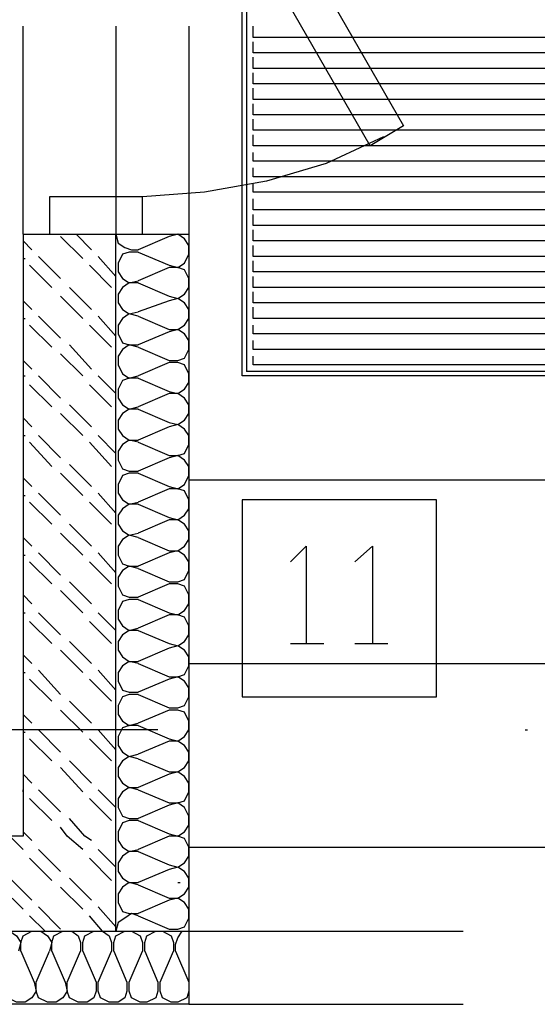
# Model space of a CAD drawing. Header units: millimetres. Extents: x 46 to 491, y -41 to 547.
# Tile 38 of 140: x 134 to 144, y 48 to 67. Entities that reach past the tile are written whole.
import ezdxf

# ---------------------------------------------------------------- set-up
doc = ezdxf.new("R2010")
doc.units = ezdxf.units.MM
doc.header["$LTSCALE"] = 10
doc.layers.add('xref', color=252, linetype='Continuous')

# ---------------------------------------------------------------- blocks, each defined once
blk = doc.blocks.new('stacja')
at = {"color": 9, "lineweight": 25}
for points in [[(84.412667, 9.694333), (84.412667, 25.188333), (96.435334, 25.188333)], [(82.507667, 23.156333), (87.503, 14.478)], [(87.503, 14.478), (86.868, 14.097), (81.872667, 22.775333)], [(81.999667, 16.383), (81.999667, 12.403666)], [(83.396667, 16.383), (83.396667, -2.328334)], [(87.122, 14.266333), (86.021334, 13.758333), (84.878334, 13.419666), (83.693, 13.208), (82.507667, 13.123333)], [(81.999667, 12.403666), (82.042, 12.234333), (82.169, 12.149666), (82.296, 12.107333), (82.423, 12.107333)], [(83.015667, 11.811), (83.185, 11.768666), (83.312, 11.853333), (83.396667, 12.022666), (83.396667, 12.192), (83.312, 12.319), (83.185, 12.403666), (83.015667, 12.361333)], [(82.423, 12.065), (82.253667, 12.065), (82.126667, 12.022666), (82.042, 11.853333), (82.042, 11.684), (82.126667, 11.557), (82.253667, 11.472333), (82.423, 11.514666)], [(83.015667, 11.218333), (83.185, 11.176), (83.312, 11.260666), (83.396667, 11.387666), (83.396667, 11.557), (83.312, 11.726333), (83.185, 11.768666), (83.015667, 11.768666)], [(82.423, 11.472333), (82.253667, 11.472333), (82.126667, 11.387666), (82.042, 11.260666), (82.042, 11.091333), (82.126667, 10.964333), (82.253667, 10.879666), (82.423, 10.922)], [(83.015667, 10.583333), (83.185, 10.583333), (83.312, 10.668), (83.396667, 10.795), (83.396667, 10.964333), (83.312, 11.091333), (83.185, 11.176), (83.015667, 11.133666)], [(82.423, 10.837333), (82.253667, 10.879666), (82.126667, 10.795), (82.042, 10.668), (82.042, 10.498666), (82.126667, 10.329333), (82.253667, 10.287), (82.423, 10.287)], [(83.015667, 9.990666), (83.185, 9.990666), (83.312, 10.033), (83.396667, 10.202333), (83.396667, 10.371666), (83.312, 10.498666), (83.185, 10.583333), (83.015667, 10.541)], [(82.423, 10.244666), (82.253667, 10.287), (82.126667, 10.202333), (82.042, 10.075333), (82.042, 9.906), (82.126667, 9.736666), (82.253667, 9.652), (82.423, 9.694333)], [(83.015667, 9.398), (83.185, 9.355666), (83.312, 9.440333), (83.396667, 9.567333), (83.396667, 9.736666), (83.312, 9.906), (83.185, 9.948333), (83.015667, 9.948333)], [(82.423, 9.652), (82.253667, 9.652), (82.126667, 9.609666), (82.042, 9.440333), (82.042, 9.271), (82.126667, 9.144), (82.253667, 9.059333), (82.423, 9.101666)], [(83.015667, 8.805333), (83.185, 8.763), (83.312, 8.847666), (83.396667, 8.974666), (83.396667, 9.144), (83.312, 9.271), (83.185, 9.355666), (83.015667, 9.355666)], [(82.423, 9.059333), (82.253667, 9.059333), (82.126667, 8.974666), (82.042, 8.847666), (82.042, 8.678333), (82.126667, 8.551333), (82.253667, 8.466666), (82.423, 8.466666)], [(83.015667, 8.170333), (83.185, 8.170333), (83.312, 8.212666), (83.396667, 8.382), (83.396667, 8.551333), (83.312, 8.678333), (83.185, 8.763), (83.015667, 8.720666)], [(82.423, 8.424333), (82.253667, 8.466666), (82.126667, 8.382), (82.042, 8.255), (82.042, 8.085666), (82.126667, 7.916333), (82.253667, 7.874), (82.423, 7.874)], [(83.015667, 7.577666), (83.185, 7.535333), (83.312, 7.62), (83.396667, 7.789333), (83.396667, 7.958666), (83.312, 8.085666), (83.185, 8.170333), (83.015667, 8.128)], [(82.423, 7.831666), (82.253667, 7.831666), (82.126667, 7.789333), (82.042, 7.62), (82.042, 7.450666), (82.126667, 7.323666), (82.253667, 7.239), (82.423, 7.281333)], [(83.015667, 6.985), (83.185, 6.942666), (83.312, 7.027333), (83.396667, 7.154333), (83.396667, 7.323666), (83.312, 7.493), (83.185, 7.535333), (83.015667, 7.535333)], [(82.423, 7.239), (82.253667, 7.239), (82.126667, 7.154333), (82.042, 7.027333), (82.042, 6.858), (82.126667, 6.731), (82.253667, 6.646333), (82.423, 6.688666)], [(83.015667, 6.35), (83.185, 6.35), (83.312, 6.434666), (83.396667, 6.561666), (83.396667, 6.731), (83.312, 6.858), (83.185, 6.942666), (83.015667, 6.942666)], [(82.423, 6.604), (82.253667, 6.646333), (82.126667, 6.561666), (82.042, 6.434666), (82.042, 6.265333), (82.126667, 6.096), (82.253667, 6.053666), (82.423, 6.053666)], [(85.344, 6.138333), (85.640334, 6.434666), (85.640334, 4.572)], [(86.571667, 6.138333), (86.910334, 6.434666), (86.910334, 4.572)], [(83.015667, 5.757333), (83.185, 5.757333), (83.312, 5.799666), (83.396667, 5.969), (83.396667, 6.138333), (83.312, 6.265333), (83.185, 6.35), (83.015667, 6.307666)], [(82.423, 6.011333), (82.253667, 6.053666), (82.126667, 5.969), (82.042, 5.842), (82.042, 5.672666), (82.126667, 5.503333), (82.253667, 5.461), (82.423, 5.461)], [(83.015667, 5.164666), (83.185, 5.122333), (83.312, 5.207), (83.396667, 5.334), (83.396667, 5.503333), (83.312, 5.672666), (83.185, 5.715), (83.015667, 5.715)], [(82.423, 5.418666), (82.253667, 5.418666), (82.126667, 5.376333), (82.042, 5.207), (82.042, 5.037666), (82.126667, 4.910666), (82.253667, 4.826), (82.423, 4.868333)], [(83.015667, 4.572), (83.185, 4.529666), (83.312, 4.614333), (83.396667, 4.741333), (83.396667, 4.910666), (83.312, 5.08), (83.185, 5.122333), (83.015667, 5.122333)], [(82.423, 4.826), (82.253667, 4.826), (82.126667, 4.741333), (82.042, 4.614333), (82.042, 4.445), (82.126667, 4.318), (82.253667, 4.233333), (82.423, 4.233333)], [(83.015667, 3.937), (83.185, 3.937), (83.312, 3.979333), (83.396667, 4.148666), (83.396667, 4.318), (83.312, 4.445), (83.185, 4.529666), (83.015667, 4.487333)], [(85.344, 4.572), (85.979, 4.572)], [(86.571667, 4.572), (87.206667, 4.572)], [(82.423, 4.191), (82.253667, 4.233333), (82.126667, 4.148666), (82.042, 4.021666), (82.042, 3.852333), (82.126667, 3.683), (82.253667, 3.640666), (82.423, 3.640666)], [(83.015667, 3.344333), (83.185, 3.344333), (83.312, 3.386666), (83.396667, 3.556), (83.396667, 3.725333), (83.312, 3.852333), (83.185, 3.937), (83.015667, 3.894666)], [(82.423, 3.598333), (82.253667, 3.598333), (82.126667, 3.556), (82.042, 3.386666), (82.042, 3.217333), (82.126667, 3.090333), (82.253667, 3.005666), (82.423, 3.048)], [(83.015667, 2.751666), (83.185, 2.709333), (83.312, 2.794), (83.396667, 2.921), (83.396667, 3.090333), (83.312, 3.259666), (83.185, 3.302), (83.015667, 3.302)], [(82.804, 2.921), (73.279, 2.921)], [(82.423, 3.005666), (82.253667, 3.005666), (82.126667, 2.963333), (82.042, 2.794), (82.042, 2.624666), (82.126667, 2.497666), (82.253667, 2.413), (82.423, 2.455333)], [(83.015667, 2.116666), (83.185, 2.116666), (83.312, 2.201333), (83.396667, 2.328333), (83.396667, 2.497666), (83.312, 2.624666), (83.185, 2.709333), (83.015667, 2.709333)], [(82.423, 2.370666), (82.253667, 2.413), (82.126667, 2.328333), (82.042, 2.201333), (82.042, 2.032), (82.126667, 1.905), (82.253667, 1.820333), (82.423, 1.820333)], [(83.015667, 1.524), (83.185, 1.524), (83.312, 1.566333), (83.396667, 1.735666), (83.396667, 1.905), (83.312, 2.032), (83.185, 2.116666), (83.015667, 2.074333)], [(82.423, 1.778), (82.253667, 1.820333), (82.126667, 1.735666), (82.042, 1.608666), (82.042, 1.439333), (82.126667, 1.27), (82.253667, 1.227666), (82.423, 1.227666)], [(83.015667, 0.931333), (83.185, 0.889), (83.312, 0.973666), (83.396667, 1.100666), (83.396667, 1.27), (83.312, 1.439333), (83.185, 1.524), (83.015667, 1.481666)], [(82.423, 1.185333), (82.253667, 1.185333), (82.126667, 1.143), (82.042, 0.973666), (82.042, 0.804333), (82.126667, 0.677333), (82.253667, 0.592666), (82.423, 0.635)], [(56.134, -0.931334), (81.999667, -0.931334), (81.999667, 0.889)], [(83.015667, 0.338666), (83.185, 0.296333), (83.312, 0.381), (83.396667, 0.508), (83.396667, 0.677333), (83.312, 0.846666), (83.185, 0.889), (83.015667, 0.889)], [(82.423, 0.592666), (82.253667, 0.592666), (82.126667, 0.508), (82.042, 0.381), (82.042, 0.211666), (82.126667, 0.084666), (82.253667, 0), (82.423, 0)], [(83.015667, -0.296334), (83.185, -0.296334), (83.312, -0.211667), (83.396667, -0.084667), (83.396667, 0.084666), (83.312, 0.211666), (83.185, 0.296333), (83.015667, 0.254)], [(82.423, -0.042334), (82.253667, 0), (82.126667, -0.084667), (82.042, -0.211667), (82.042, -0.381), (82.126667, -0.550334), (82.253667, -0.592667), (82.423, -0.592667)], [(83.015667, -0.889), (83.185, -0.889), (83.312, -0.846667), (83.396667, -0.677334), (83.396667, -0.508), (83.312, -0.381), (83.185, -0.296334), (83.015667, -0.338667)], [(82.423, -0.635), (82.296, -0.592667), (82.169, -0.677334), (82.042, -0.762), (81.999667, -0.931334)], [(79.586667, -1.312334), (79.586667, -1.143), (79.629, -1.016), (79.798334, -0.931334), (79.967667, -0.931334), (80.094667, -1.016), (80.179334, -1.143), (80.137, -1.312334)], [(80.179334, -1.312334), (80.179334, -1.143), (80.221667, -1.016), (80.391, -0.931334), (80.560334, -0.931334), (80.687334, -1.016), (80.772, -1.143), (80.729667, -1.312334)], [(80.772, -1.312334), (80.772, -1.143), (80.814334, -1.016), (80.983667, -0.931334), (81.153, -0.931334), (81.28, -1.016), (81.322334, -1.143), (81.322334, -1.312334)], [(81.364667, -1.312334), (81.364667, -1.143), (81.407, -1.016), (81.576334, -0.931334), (81.745667, -0.931334), (81.872667, -1.016), (81.915, -1.143), (81.915, -1.312334)], [(81.957334, -1.312334), (81.957334, -1.143), (81.999667, -1.016), (82.169, -0.931334), (82.296, -0.931334), (82.465334, -1.016), (82.507667, -1.143), (82.507667, -1.312334)], [(82.55, -1.312334), (82.55, -1.143), (82.592334, -1.016), (82.761667, -0.931334), (82.888667, -0.931334), (83.058, -1.016), (83.100334, -1.143), (83.100334, -1.312334)], [(83.142667, -1.312334), (83.142667, -1.185334), (83.185, -1.058334), (83.269667, -0.931334), (83.396667, -0.931334)], [(80.433334, -1.905), (80.475667, -2.074334), (80.391, -2.201334), (80.264, -2.286), (80.094667, -2.286), (79.925334, -2.201334), (79.883, -2.074334), (79.883, -1.905)], [(81.026, -1.905), (81.068334, -2.074334), (80.983667, -2.201334), (80.856667, -2.286), (80.687334, -2.286), (80.518, -2.201334), (80.475667, -2.074334), (80.475667, -1.905)], [(81.618667, -1.905), (81.618667, -2.074334), (81.576334, -2.201334), (81.449334, -2.286), (81.28, -2.286), (81.110667, -2.201334), (81.068334, -2.074334), (81.068334, -1.905)], [(82.211334, -1.905), (82.211334, -2.074334), (82.169, -2.201334), (82.042, -2.286), (81.872667, -2.286), (81.703334, -2.201334), (81.661, -2.074334), (81.661, -1.905)], [(82.804, -1.905), (82.804, -2.074334), (82.761667, -2.201334), (82.592334, -2.286), (82.465334, -2.286), (82.296, -2.201334), (82.253667, -2.074334), (82.253667, -1.905)], [(83.396667, -1.905), (83.396667, -2.074334), (83.354334, -2.201334), (83.185, -2.286), (83.058, -2.286), (82.888667, -2.201334), (82.846334, -2.074334), (82.846334, -1.905)]]:
    blk.add_lwpolyline(points, dxfattribs=at)
for points in [[(80.729667, 13.123333), (80.729667, 12.403666), (82.507667, 12.403666), (82.507667, 13.123333)], [(84.412667, 7.323666), (84.412667, 3.556), (88.138, 3.556), (88.138, 7.323666)]]:
    blk.add_lwpolyline(points, close=True, dxfattribs=at)
for points in [[(84.497334, 25.103666), (84.497334, 25.103666), (84.497334, 9.779), (84.497334, 9.779)], [(80.221667, 12.403666), (80.221667, 12.403666), (80.221667, 16.383), (80.221667, 16.383)], [(84.624334, 16.171333), (84.624334, 16.171333), (84.624334, 16.383), (84.624334, 16.383)], [(96.223667, 16.171333), (96.223667, 16.171333), (84.624334, 16.171333), (84.624334, 16.171333)], [(84.624334, 15.875), (84.624334, 15.875), (84.624334, 16.086666), (84.624334, 16.086666)], [(96.223667, 15.875), (96.223667, 15.875), (84.624334, 15.875), (84.624334, 15.875)], [(84.624334, 15.578666), (84.624334, 15.578666), (84.624334, 15.790333), (84.624334, 15.790333)], [(96.223667, 15.578666), (96.223667, 15.578666), (84.624334, 15.578666), (84.624334, 15.578666)], [(84.624334, 15.282333), (84.624334, 15.282333), (84.624334, 15.494), (84.624334, 15.494)], [(96.223667, 15.282333), (96.223667, 15.282333), (84.624334, 15.282333), (84.624334, 15.282333)], [(84.624334, 14.986), (84.624334, 14.986), (84.624334, 15.197666), (84.624334, 15.197666)], [(96.223667, 14.986), (96.223667, 14.986), (84.624334, 14.986), (84.624334, 14.986)], [(84.624334, 14.689666), (84.624334, 14.689666), (84.624334, 14.901333), (84.624334, 14.901333)], [(96.223667, 14.689666), (96.223667, 14.689666), (84.624334, 14.689666), (84.624334, 14.689666)], [(84.624334, 14.393333), (84.624334, 14.393333), (84.624334, 14.605), (84.624334, 14.605)], [(96.223667, 14.393333), (96.223667, 14.393333), (84.624334, 14.393333), (84.624334, 14.393333)], [(84.624334, 14.097), (84.624334, 14.097), (84.624334, 14.308666), (84.624334, 14.308666)], [(96.223667, 14.097), (96.223667, 14.097), (84.624334, 14.097), (84.624334, 14.097)], [(84.624334, 13.800666), (84.624334, 13.800666), (84.624334, 13.97), (84.624334, 13.97)], [(96.223667, 13.800666), (96.223667, 13.800666), (84.624334, 13.800666), (84.624334, 13.800666)], [(84.624334, 13.504333), (84.624334, 13.504333), (84.624334, 13.673666), (84.624334, 13.673666)], [(96.223667, 13.504333), (96.223667, 13.504333), (84.624334, 13.504333), (84.624334, 13.504333)], [(84.624334, 13.208), (84.624334, 13.208), (84.624334, 13.377333), (84.624334, 13.377333)], [(96.223667, 13.208), (96.223667, 13.208), (84.624334, 13.208), (84.624334, 13.208)], [(84.624334, 12.869333), (84.624334, 12.869333), (84.624334, 13.081), (84.624334, 13.081)], [(96.223667, 12.869333), (96.223667, 12.869333), (84.624334, 12.869333), (84.624334, 12.869333)], [(84.624334, 12.573), (84.624334, 12.573), (84.624334, 12.784666), (84.624334, 12.784666)], [(96.223667, 12.573), (96.223667, 12.573), (84.624334, 12.573), (84.624334, 12.573)], [(84.624334, 12.276666), (84.624334, 12.276666), (84.624334, 12.488333), (84.624334, 12.488333)], [(80.221667, 12.403666), (80.221667, 12.403666), (81.999667, 12.403666), (81.999667, 12.403666)], [(80.221667, 12.403666), (80.221667, 12.403666), (80.221667, 0.889), (80.221667, 0.889)], [(80.391, 12.107333), (80.391, 12.107333), (80.221667, 12.276666), (80.221667, 12.276666)], [(81.364667, 11.938), (81.364667, 11.938), (80.941334, 12.361333), (80.941334, 12.361333)], [(81.534, 12.107333), (81.534, 12.107333), (81.237667, 12.403666), (81.237667, 12.403666)], [(81.999667, 0.889), (81.999667, 0.889), (81.999667, 12.403666), (81.999667, 12.403666)], [(81.999667, 12.403666), (81.999667, 12.403666), (83.396667, 12.403666), (83.396667, 12.403666)], [(83.015667, 12.361333), (83.015667, 12.361333), (82.423, 12.107333), (82.423, 12.107333)], [(96.223667, 12.276666), (96.223667, 12.276666), (84.624334, 12.276666), (84.624334, 12.276666)], [(82.423, 12.065), (82.423, 12.065), (83.015667, 11.811), (83.015667, 11.811)], [(84.624334, 11.980333), (84.624334, 11.980333), (84.624334, 12.192), (84.624334, 12.192)], [(80.221667, 11.938), (80.221667, 11.938), (80.264, 11.938), (80.264, 11.938)], [(80.941334, 11.557), (80.941334, 11.557), (80.518, 11.980333), (80.518, 11.980333)], [(81.999667, 11.599333), (81.999667, 11.599333), (81.661, 11.980333), (81.661, 11.980333)], [(96.223667, 11.980333), (96.223667, 11.980333), (84.624334, 11.980333), (84.624334, 11.980333)], [(84.624334, 11.684), (84.624334, 11.684), (84.624334, 11.895666), (84.624334, 11.895666)], [(80.772, 11.387666), (80.772, 11.387666), (80.348667, 11.811), (80.348667, 11.811)], [(81.915, 11.387666), (81.915, 11.387666), (81.491667, 11.811), (81.491667, 11.811)], [(83.015667, 11.768666), (83.015667, 11.768666), (82.423, 11.514666), (82.423, 11.514666)], [(96.223667, 11.684), (96.223667, 11.684), (84.624334, 11.684), (84.624334, 11.684)], [(84.624334, 11.387666), (84.624334, 11.387666), (84.624334, 11.599333), (84.624334, 11.599333)], [(81.534, 10.964333), (81.534, 10.964333), (81.110667, 11.387666), (81.110667, 11.387666)], [(82.423, 11.472333), (82.423, 11.472333), (83.015667, 11.218333), (83.015667, 11.218333)], [(96.223667, 11.387666), (96.223667, 11.387666), (84.624334, 11.387666), (84.624334, 11.387666)], [(80.391, 10.964333), (80.391, 10.964333), (80.221667, 11.133666), (80.221667, 11.133666)], [(81.364667, 10.795), (81.364667, 10.795), (80.941334, 11.218333), (80.941334, 11.218333)], [(83.015667, 11.133666), (83.015667, 11.133666), (82.423, 10.922), (82.423, 10.922)], [(84.624334, 11.091333), (84.624334, 11.091333), (84.624334, 11.303), (84.624334, 11.303)], [(96.223667, 11.091333), (96.223667, 11.091333), (84.624334, 11.091333), (84.624334, 11.091333)], [(84.624334, 10.795), (84.624334, 10.795), (84.624334, 11.006666), (84.624334, 11.006666)], [(80.221667, 10.795), (80.221667, 10.795), (80.264, 10.795), (80.264, 10.795)], [(80.941334, 10.414), (80.941334, 10.414), (80.518, 10.837333), (80.518, 10.837333)], [(81.999667, 10.456333), (81.999667, 10.456333), (81.661, 10.837333), (81.661, 10.837333)], [(82.423, 10.837333), (82.423, 10.837333), (83.015667, 10.583333), (83.015667, 10.583333)], [(96.223667, 10.795), (96.223667, 10.795), (84.624334, 10.795), (84.624334, 10.795)], [(80.772, 10.244666), (80.772, 10.244666), (80.348667, 10.668), (80.348667, 10.668)], [(81.915, 10.244666), (81.915, 10.244666), (81.491667, 10.668), (81.491667, 10.668)], [(84.624334, 10.498666), (84.624334, 10.498666), (84.624334, 10.668), (84.624334, 10.668)], [(83.015667, 10.541), (83.015667, 10.541), (82.423, 10.287), (82.423, 10.287)], [(96.223667, 10.498666), (96.223667, 10.498666), (84.624334, 10.498666), (84.624334, 10.498666)], [(84.624334, 10.202333), (84.624334, 10.202333), (84.624334, 10.371666), (84.624334, 10.371666)], [(81.534, 9.821333), (81.534, 9.821333), (81.110667, 10.287), (81.110667, 10.287)], [(82.423, 10.244666), (82.423, 10.244666), (83.015667, 9.990666), (83.015667, 9.990666)], [(96.223667, 10.202333), (96.223667, 10.202333), (84.624334, 10.202333), (84.624334, 10.202333)], [(80.391, 9.821333), (80.391, 9.821333), (80.221667, 9.990666), (80.221667, 9.990666)], [(81.364667, 9.694333), (81.364667, 9.694333), (80.941334, 10.117666), (80.941334, 10.117666)], [(84.624334, 9.906), (84.624334, 9.906), (84.624334, 10.075333), (84.624334, 10.075333)], [(83.015667, 9.948333), (83.015667, 9.948333), (82.423, 9.694333), (82.423, 9.694333)], [(96.223667, 9.906), (96.223667, 9.906), (84.624334, 9.906), (84.624334, 9.906)], [(80.221667, 9.694333), (80.221667, 9.694333), (80.264, 9.694333), (80.264, 9.694333)], [(80.941334, 9.271), (80.941334, 9.271), (80.518, 9.694333), (80.518, 9.694333)], [(81.999667, 9.355666), (81.999667, 9.355666), (81.661, 9.694333), (81.661, 9.694333)], [(82.423, 9.652), (82.423, 9.652), (83.015667, 9.398), (83.015667, 9.398)], [(96.435334, 9.694333), (96.435334, 9.694333), (84.412667, 9.694333), (84.412667, 9.694333)], [(96.308334, 9.779), (96.308334, 9.779), (84.497334, 9.779), (84.497334, 9.779)], [(80.772, 9.101666), (80.772, 9.101666), (80.348667, 9.525), (80.348667, 9.525)], [(81.915, 9.101666), (81.915, 9.101666), (81.491667, 9.525), (81.491667, 9.525)], [(83.015667, 9.355666), (83.015667, 9.355666), (82.423, 9.101666), (82.423, 9.101666)], [(81.534, 8.720666), (81.534, 8.720666), (81.110667, 9.144), (81.110667, 9.144)], [(82.423, 9.059333), (82.423, 9.059333), (83.015667, 8.805333), (83.015667, 8.805333)], [(80.391, 8.720666), (80.391, 8.720666), (80.221667, 8.89), (80.221667, 8.89)], [(81.364667, 8.551333), (81.364667, 8.551333), (80.941334, 8.974666), (80.941334, 8.974666)], [(83.015667, 8.720666), (83.015667, 8.720666), (82.423, 8.466666), (82.423, 8.466666)], [(80.221667, 8.551333), (80.221667, 8.551333), (80.264, 8.551333), (80.264, 8.551333)], [(80.941334, 8.128), (80.941334, 8.128), (80.518, 8.551333), (80.518, 8.551333)], [(81.999667, 8.212666), (81.999667, 8.212666), (81.661, 8.551333), (81.661, 8.551333)], [(80.772, 7.958666), (80.772, 7.958666), (80.348667, 8.424333), (80.348667, 8.424333)], [(81.915, 7.958666), (81.915, 7.958666), (81.491667, 8.424333), (81.491667, 8.424333)], [(82.423, 8.424333), (82.423, 8.424333), (83.015667, 8.170333), (83.015667, 8.170333)], [(83.015667, 8.128), (83.015667, 8.128), (82.423, 7.874), (82.423, 7.874)], [(81.534, 7.577666), (81.534, 7.577666), (81.110667, 8.001), (81.110667, 8.001)], [(80.391, 7.577666), (80.391, 7.577666), (80.221667, 7.747), (80.221667, 7.747)], [(81.364667, 7.408333), (81.364667, 7.408333), (80.941334, 7.831666), (80.941334, 7.831666)], [(82.423, 7.831666), (82.423, 7.831666), (83.015667, 7.577666), (83.015667, 7.577666)], [(83.396667, 7.704666), (83.396667, 7.704666), (97.409, 7.704666), (97.409, 7.704666)], [(80.221667, 7.408333), (80.221667, 7.408333), (80.264, 7.408333), (80.264, 7.408333)], [(80.941334, 7.027333), (80.941334, 7.027333), (80.518, 7.450666), (80.518, 7.450666)], [(81.999667, 7.069666), (81.999667, 7.069666), (81.661, 7.450666), (81.661, 7.450666)], [(83.015667, 7.535333), (83.015667, 7.535333), (82.423, 7.281333), (82.423, 7.281333)], [(80.772, 6.858), (80.772, 6.858), (80.348667, 7.281333), (80.348667, 7.281333)], [(81.915, 6.858), (81.915, 6.858), (81.491667, 7.281333), (81.491667, 7.281333)], [(82.423, 7.239), (82.423, 7.239), (83.015667, 6.985), (83.015667, 6.985)], [(81.534, 6.434666), (81.534, 6.434666), (81.110667, 6.858), (81.110667, 6.858)], [(83.015667, 6.942666), (83.015667, 6.942666), (82.423, 6.688666), (82.423, 6.688666)], [(80.391, 6.434666), (80.391, 6.434666), (80.221667, 6.604), (80.221667, 6.604)], [(81.364667, 6.265333), (81.364667, 6.265333), (80.941334, 6.688666), (80.941334, 6.688666)], [(82.423, 6.604), (82.423, 6.604), (83.015667, 6.35), (83.015667, 6.35)], [(80.221667, 6.265333), (80.221667, 6.265333), (80.264, 6.265333), (80.264, 6.265333)], [(80.941334, 5.884333), (80.941334, 5.884333), (80.518, 6.307666), (80.518, 6.307666)], [(81.999667, 5.926666), (81.999667, 5.926666), (81.661, 6.307666), (81.661, 6.307666)], [(83.015667, 6.307666), (83.015667, 6.307666), (82.423, 6.053666), (82.423, 6.053666)], [(80.772, 5.715), (80.772, 5.715), (80.348667, 6.138333), (80.348667, 6.138333)], [(81.915, 5.715), (81.915, 5.715), (81.491667, 6.138333), (81.491667, 6.138333)], [(82.423, 6.011333), (82.423, 6.011333), (83.015667, 5.757333), (83.015667, 5.757333)], [(81.534, 5.334), (81.534, 5.334), (81.110667, 5.757333), (81.110667, 5.757333)], [(83.015667, 5.715), (83.015667, 5.715), (82.423, 5.461), (82.423, 5.461)], [(80.391, 5.334), (80.391, 5.334), (80.221667, 5.503333), (80.221667, 5.503333)], [(81.364667, 5.164666), (81.364667, 5.164666), (80.941334, 5.588), (80.941334, 5.588)], [(82.423, 5.418666), (82.423, 5.418666), (83.015667, 5.164666), (83.015667, 5.164666)], [(80.221667, 5.164666), (80.221667, 5.164666), (80.264, 5.164666), (80.264, 5.164666)], [(80.941334, 4.741333), (80.941334, 4.741333), (80.518, 5.164666), (80.518, 5.164666)], [(81.999667, 4.826), (81.999667, 4.826), (81.661, 5.164666), (81.661, 5.164666)], [(83.015667, 5.122333), (83.015667, 5.122333), (82.423, 4.868333), (82.423, 4.868333)], [(80.772, 4.572), (80.772, 4.572), (80.348667, 4.995333), (80.348667, 4.995333)], [(81.915, 4.572), (81.915, 4.572), (81.491667, 4.995333), (81.491667, 4.995333)], [(82.423, 4.826), (82.423, 4.826), (83.015667, 4.572), (83.015667, 4.572)], [(81.534, 4.191), (81.534, 4.191), (81.110667, 4.614333), (81.110667, 4.614333)], [(80.391, 4.191), (80.391, 4.191), (80.221667, 4.360333), (80.221667, 4.360333)], [(81.364667, 4.021666), (81.364667, 4.021666), (80.941334, 4.445), (80.941334, 4.445)], [(83.015667, 4.487333), (83.015667, 4.487333), (82.423, 4.233333), (82.423, 4.233333)], [(82.423, 4.191), (82.423, 4.191), (83.015667, 3.937), (83.015667, 3.937)], [(83.396667, 4.191), (83.396667, 4.191), (97.409, 4.191), (97.409, 4.191)], [(80.221667, 4.021666), (80.221667, 4.021666), (80.264, 4.021666), (80.264, 4.021666)], [(80.941334, 3.598333), (80.941334, 3.598333), (80.518, 4.064), (80.518, 4.064)], [(81.999667, 3.683), (81.999667, 3.683), (81.661, 4.064), (81.661, 4.064)], [(80.772, 3.471333), (80.772, 3.471333), (80.348667, 3.894666), (80.348667, 3.894666)], [(81.915, 3.471333), (81.915, 3.471333), (81.491667, 3.894666), (81.491667, 3.894666)], [(83.015667, 3.894666), (83.015667, 3.894666), (82.423, 3.640666), (82.423, 3.640666)], [(82.423, 3.598333), (82.423, 3.598333), (83.015667, 3.344333), (83.015667, 3.344333)], [(81.534, 3.048), (81.534, 3.048), (81.110667, 3.471333), (81.110667, 3.471333)], [(80.391, 3.048), (80.391, 3.048), (80.221667, 3.217333), (80.221667, 3.217333)], [(81.364667, 2.878666), (81.364667, 2.878666), (80.941334, 3.302), (80.941334, 3.302)], [(83.015667, 3.302), (83.015667, 3.302), (82.423, 3.048), (82.423, 3.048)], [(80.221667, 2.878666), (80.221667, 2.878666), (80.264, 2.878666), (80.264, 2.878666)], [(80.941334, 2.497666), (80.941334, 2.497666), (80.518, 2.921), (80.518, 2.921)], [(81.999667, 2.54), (81.999667, 2.54), (81.661, 2.921), (81.661, 2.921)], [(82.423, 3.005666), (82.423, 3.005666), (83.015667, 2.751666), (83.015667, 2.751666)], [(89.831334, 2.921), (89.831334, 2.921), (89.873667, 2.921), (89.873667, 2.921)], [(80.772, 2.328333), (80.772, 2.328333), (80.348667, 2.751666), (80.348667, 2.751666)], [(81.915, 2.328333), (81.915, 2.328333), (81.491667, 2.751666), (81.491667, 2.751666)], [(83.015667, 2.709333), (83.015667, 2.709333), (82.423, 2.455333), (82.423, 2.455333)], [(81.534, 1.905), (81.534, 1.905), (81.110667, 2.328333), (81.110667, 2.328333)], [(82.423, 2.370666), (82.423, 2.370666), (83.015667, 2.116666), (83.015667, 2.116666)], [(80.391, 1.905), (80.391, 1.905), (80.221667, 2.074333), (80.221667, 2.074333)], [(81.364667, 1.735666), (81.364667, 1.735666), (80.941334, 2.201333), (80.941334, 2.201333)], [(83.015667, 2.074333), (83.015667, 2.074333), (82.423, 1.820333), (82.423, 1.820333)], [(80.221667, 1.735666), (80.221667, 1.735666), (80.221667, 1.778), (80.221667, 1.778)], [(80.941334, 1.354666), (80.941334, 1.354666), (80.518, 1.778), (80.518, 1.778)], [(81.999667, 1.439333), (81.999667, 1.439333), (81.661, 1.778), (81.661, 1.778)], [(82.423, 1.778), (82.423, 1.778), (83.015667, 1.524), (83.015667, 1.524)], [(80.772, 1.185333), (80.772, 1.185333), (80.348667, 1.608666), (80.348667, 1.608666)], [(81.915, 1.185333), (81.915, 1.185333), (81.491667, 1.608666), (81.491667, 1.608666)], [(83.015667, 1.481666), (83.015667, 1.481666), (82.423, 1.227666), (82.423, 1.227666)], [(81.407, 0.889), (81.407, 0.889), (81.110667, 1.227666), (81.110667, 1.227666)], [(82.423, 1.185333), (82.423, 1.185333), (83.015667, 0.931333), (83.015667, 0.931333)], [(80.306334, 0.889), (80.306334, 0.889), (80.221667, 0.973666), (80.221667, 0.973666)], [(81.068334, 0.889), (81.068334, 0.889), (80.941334, 1.058333), (80.941334, 1.058333)], [(80.221667, 0.889), (80.221667, 0.889), (68.029667, 0.889), (68.029667, 0.889)], [(80.221667, 0.635), (80.221667, 0.635), (79.967667, 0.889), (79.967667, 0.889)], [(80.391, 0.804333), (80.391, 0.804333), (80.306334, 0.889), (80.306334, 0.889)], [(81.364667, 0.635), (81.364667, 0.635), (81.068334, 0.889), (81.068334, 0.889)], [(81.534, 0.804333), (81.534, 0.804333), (81.407, 0.889), (81.407, 0.889)], [(83.015667, 0.889), (83.015667, 0.889), (82.423, 0.635), (82.423, 0.635)], [(80.941334, 0.211666), (80.941334, 0.211666), (80.518, 0.635), (80.518, 0.635)], [(81.999667, 0.296333), (81.999667, 0.296333), (81.661, 0.635), (81.661, 0.635)], [(82.423, 0.592666), (82.423, 0.592666), (83.015667, 0.338666), (83.015667, 0.338666)], [(83.396667, 0.677333), (83.396667, 0.677333), (97.409, 0.677333), (97.409, 0.677333)], [(80.772, 0.042333), (80.772, 0.042333), (80.348667, 0.465666), (80.348667, 0.465666)], [(81.915, 0.042333), (81.915, 0.042333), (81.491667, 0.465666), (81.491667, 0.465666)], [(83.015667, 0.254), (83.015667, 0.254), (82.423, 0), (82.423, 0)], [(80.391, -0.338667), (80.391, -0.338667), (79.967667, 0.084666), (79.967667, 0.084666)], [(81.534, -0.338667), (81.534, -0.338667), (81.110667, 0.084666), (81.110667, 0.084666)], [(80.221667, -0.508), (80.221667, -0.508), (79.798334, -0.084667), (79.798334, -0.084667)], [(81.364667, -0.508), (81.364667, -0.508), (80.941334, -0.084667), (80.941334, -0.084667)], [(82.423, -0.042334), (82.423, -0.042334), (83.015667, -0.296334), (83.015667, -0.296334)], [(83.185, 0), (83.185, 0), (83.227334, 0), (83.227334, 0)], [(83.015667, -0.338667), (83.015667, -0.338667), (82.423, -0.592667), (82.423, -0.592667)], [(80.941334, -0.889), (80.941334, -0.889), (80.518, -0.465667), (80.518, -0.465667)], [(81.999667, -0.846667), (81.999667, -0.846667), (81.661, -0.465667), (81.661, -0.465667)], [(80.645, -0.931334), (80.645, -0.931334), (80.348667, -0.635), (80.348667, -0.635)], [(81.745667, -0.931334), (81.745667, -0.931334), (81.491667, -0.635), (81.491667, -0.635)], [(82.423, -0.635), (82.423, -0.635), (83.015667, -0.889), (83.015667, -0.889)], [(81.999667, -0.931334), (81.999667, -0.931334), (88.646, -0.931334), (88.646, -0.931334)], [(80.179334, -1.312334), (80.179334, -1.312334), (80.433334, -1.905), (80.433334, -1.905)], [(80.475667, -1.905), (80.475667, -1.905), (80.729667, -1.312334), (80.729667, -1.312334)], [(80.772, -1.312334), (80.772, -1.312334), (81.026, -1.905), (81.026, -1.905)], [(81.068334, -1.905), (81.068334, -1.905), (81.322334, -1.312334), (81.322334, -1.312334)], [(81.364667, -1.312334), (81.364667, -1.312334), (81.618667, -1.905), (81.618667, -1.905)], [(81.661, -1.905), (81.661, -1.905), (81.915, -1.312334), (81.915, -1.312334)], [(81.957334, -1.312334), (81.957334, -1.312334), (82.211334, -1.905), (82.211334, -1.905)], [(82.253667, -1.905), (82.253667, -1.905), (82.507667, -1.312334), (82.507667, -1.312334)], [(82.55, -1.312334), (82.55, -1.312334), (82.804, -1.905), (82.804, -1.905)], [(82.846334, -1.905), (82.846334, -1.905), (83.100334, -1.312334), (83.100334, -1.312334)], [(83.142667, -1.312334), (83.142667, -1.312334), (83.396667, -1.905), (83.396667, -1.905)], [(83.396667, -2.328334), (83.396667, -2.328334), (55.626, -2.328334), (55.626, -2.328334)], [(83.396667, -2.328334), (83.396667, -2.328334), (88.646, -2.328334), (88.646, -2.328334)]]:
    blk.add_open_spline(points, degree=3, dxfattribs=at)

msp = doc.modelspace()

# ---------------------------------------------------------------- block references
at = {"layer": 'xref'}
msp.add_blockref('stacja', (53.992334, 50.410128), dxfattribs=at)

doc.saveas('drawing.dxf')
